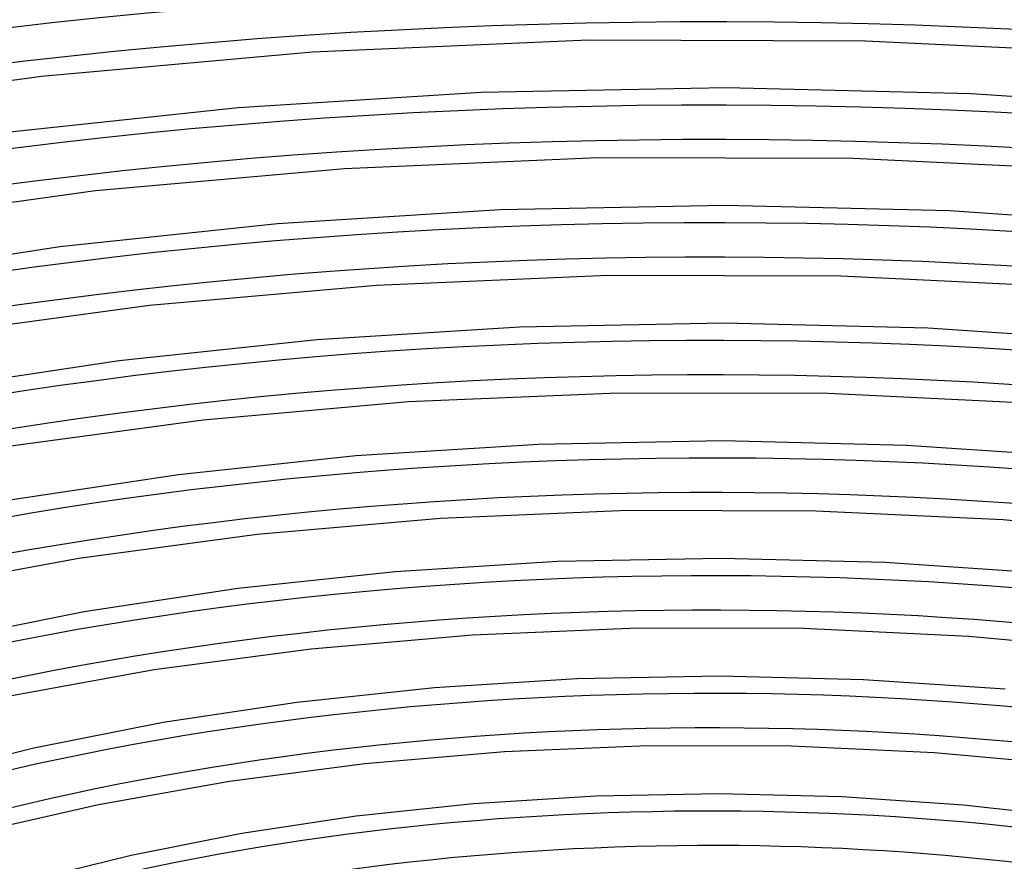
# Model space of a CAD drawing. Header units: millimetres. Extents: x -1077 to 1077, y -1167 to 1197.
# Tile 64 of 81: x -100 to 42, y 893 to 1015. Entities that reach past the tile are written whole.
import ezdxf

# ---------------------------------------------------------------- set-up
doc = ezdxf.new("R2010")
doc.units = ezdxf.units.MM
doc.layers.add('HIDDEN', color=7, linetype='Continuous')
doc.layers.add('THICK', color=7, linetype='Continuous')

msp = doc.modelspace()

# ---------------------------------------------------------------- linework, layer by layer
at = {"layer": 'HIDDEN'}
for centre, major_axis, start_param, end_param in [((0, 795.88), (-732, 0), -3.141592, -0.523599), ((0, 795.88), (-682, 0), -3.141592, -0.523599), ((0, 795.87), (482.39, 0), 1.057563, 2.073558), ((0, 795.87), (448.29, 0), 1.058351, 2.072769), ((0, 795.87), (414.19, 0), 1.05927, 2.071851), ((0, 795.87), (380.09, 0), 1.060353, 2.070768), ((0, 795.87), (345.99, 0), 1.061649, 2.069471), ((0, 795.87), (311.89, 0), 1.06323, 2.067891), ((0, 795.87), (277.79, 0), 1.065198, 2.065923), ((0, 795.87), (243.69, 0), 1.067717, 2.063404), ((0, 795.87), (209.59, 0), 1.071056, 2.060065)]:
    msp.add_ellipse(centre, major_axis=major_axis, ratio=0.5, start_param=start_param, end_param=end_param, dxfattribs=at)
at = {"layer": 'THICK'}
for p, q in [((-17.81, 1012.35), (-57.78, 1010.63)), ((22.33, 1012.25), (-17.81, 1012.35)), ((62.24, 1010.32), (22.33, 1012.25)), ((-57.78, 1010.63), (-97.05, 1007.12)), ((-97.05, 1007.12), (-135.32, 1001.88)), ((-33.35, 1004.78), (-68.56, 1002.58)), ((2.16, 1005.46), (-33.35, 1004.78)), ((37.65, 1004.6), (2.16, 1005.46)), ((72.81, 1002.21), (37.65, 1004.6)), ((-68.56, 1002.58), (-103.01, 998.91)), ((-16.38, 995.31), (-53.15, 993.73)), ((20.54, 995.22), (-16.38, 995.31)), ((57.26, 993.45), (20.54, 995.22)), ((-53.15, 993.73), (-89.24, 990.52)), ((-89.24, 990.52), (-124.4, 985.73)), ((-30.58, 987.79), (-62.87, 985.77)), ((1.98, 988.41), (-30.58, 987.79)), ((34.53, 987.62), (1.98, 988.41)), ((66.77, 985.43), (34.53, 987.62)), ((-62.87, 985.77), (-94.42, 982.41)), ((-94.42, 982.41), (-125.14, 977.74)), ((-14.95, 978.28), (-48.52, 976.84)), ((18.75, 978.19), (-14.95, 978.28)), ((52.28, 976.58), (18.75, 978.19)), ((-48.52, 976.84), (-81.43, 973.92)), ((-81.43, 973.92), (-113.49, 969.58)), ((-27.81, 970.79), (-57.18, 968.96)), ((1.8, 971.36), (-27.81, 970.79)), ((31.4, 970.64), (1.8, 971.36)), ((60.73, 968.65), (31.4, 970.64)), ((-57.18, 968.96), (-85.82, 965.91)), ((-85.82, 965.91), (-113.72, 961.67)), ((-13.52, 961.24), (-43.89, 959.95)), ((16.96, 961.17), (-13.52, 961.24)), ((47.3, 959.72), (16.96, 961.17)), ((-43.89, 959.95), (-73.62, 957.33)), ((-73.62, 957.33), (-102.57, 953.42)), ((-25.05, 953.8), (-51.5, 952.15)), ((1.62, 954.31), (-25.05, 953.8)), ((28.28, 953.66), (1.62, 954.31)), ((54.69, 951.87), (28.28, 953.66)), ((-51.5, 952.15), (-77.23, 949.41)), ((-77.23, 949.41), (-102.3, 945.61)), ((-12.09, 944.21), (-39.26, 943.06)), ((15.17, 944.14), (-12.09, 944.21)), ((42.31, 942.85), (15.17, 944.14)), ((-39.26, 943.06), (-65.81, 940.73)), ((68.82, 940.39), (42.31, 942.85)), ((-65.81, 940.73), (-91.65, 937.26)), ((-91.65, 937.26), (-116.62, 932.71)), ((-22.28, 936.81), (-45.81, 935.34)), ((1.45, 937.26), (-22.28, 936.81)), ((25.16, 936.68), (1.45, 937.26)), ((48.65, 935.09), (25.16, 936.68)), ((-45.81, 935.34), (-68.63, 932.91)), ((-68.63, 932.91), (-90.88, 929.54)), ((-90.88, 929.54), (-112.35, 925.28)), ((-34.63, 926.16), (-58, 924.13)), ((-10.66, 927.17), (-34.63, 926.16)), ((13.38, 927.11), (-10.66, 927.17)), ((37.32, 925.98), (13.38, 927.11)), ((60.66, 923.83), (37.32, 925.98)), ((-58, 924.13), (-80.73, 921.11)), ((-80.73, 921.11), (-102.7, 917.14)), ((-19.51, 919.81), (-40.12, 918.53)), ((1.27, 920.21), (-19.51, 919.81)), ((22.04, 919.7), (1.27, 920.21)), ((42.61, 918.31), (22.04, 919.7)), ((-40.12, 918.53), (-60.04, 916.41)), ((-60.04, 916.41), (-79.45, 913.48)), ((-79.45, 913.48), (-98.2, 909.77)), ((-98.2, 909.77), (-116.11, 905.32)), ((-29.99, 909.27), (-50.19, 907.53)), ((-9.22, 910.14), (-29.99, 909.27)), ((11.59, 910.09), (-9.22, 910.14)), ((32.34, 909.12), (11.59, 910.09)), ((52.5, 907.27), (32.34, 909.12)), ((-50.19, 907.53), (-69.81, 904.95)), ((-69.81, 904.95), (-88.79, 901.56)), ((-16.75, 902.82), (-34.44, 901.72)), ((1.09, 903.16), (-16.75, 902.82)), ((18.91, 902.73), (1.09, 903.16)), ((36.57, 901.53), (18.91, 902.73)), ((-88.79, 901.56), (-106.92, 897.43)), ((-34.44, 901.72), (-51.45, 899.91)), ((53.55, 899.64), (36.57, 901.53)), ((-51.45, 899.91), (-68.03, 897.41)), ((-68.03, 897.41), (-84.05, 894.25)), ((-84.05, 894.25), (-99.37, 890.47))]:
    msp.add_line(p, q, dxfattribs=at)
for centre, major_axis, start_param, end_param in [((0, 800.21), (732, 0), 0, 2.617994), ((0, 800.21), (-677, 0), -3.141592, -0.523599), ((0, 795.87), (-472.41, 0), -2.080393, -1.071563), ((0, 795.87), (-438.31, 0), -2.079304, -1.072644), ((0, 795.87), (-404.21, 0), -2.078031, -1.073907), ((0, 795.87), (-370.11, 0), -2.076523, -1.075403), ((0, 795.87), (-336.01, 0), -2.074709, -1.077203), ((0, 795.87), (-301.91, 0), -2.072485, -1.07941), ((0, 795.87), (-267.81, 0), -2.069695, -1.082178), ((0, 795.87), (-233.71, 0), -2.06609, -1.085755), ((0, 795.87), (-199.61, 0), -2.061253, -1.090555)]:
    msp.add_ellipse(centre, major_axis=major_axis, ratio=0.5, start_param=start_param, end_param=end_param, dxfattribs=at)

doc.saveas('drawing.dxf')
